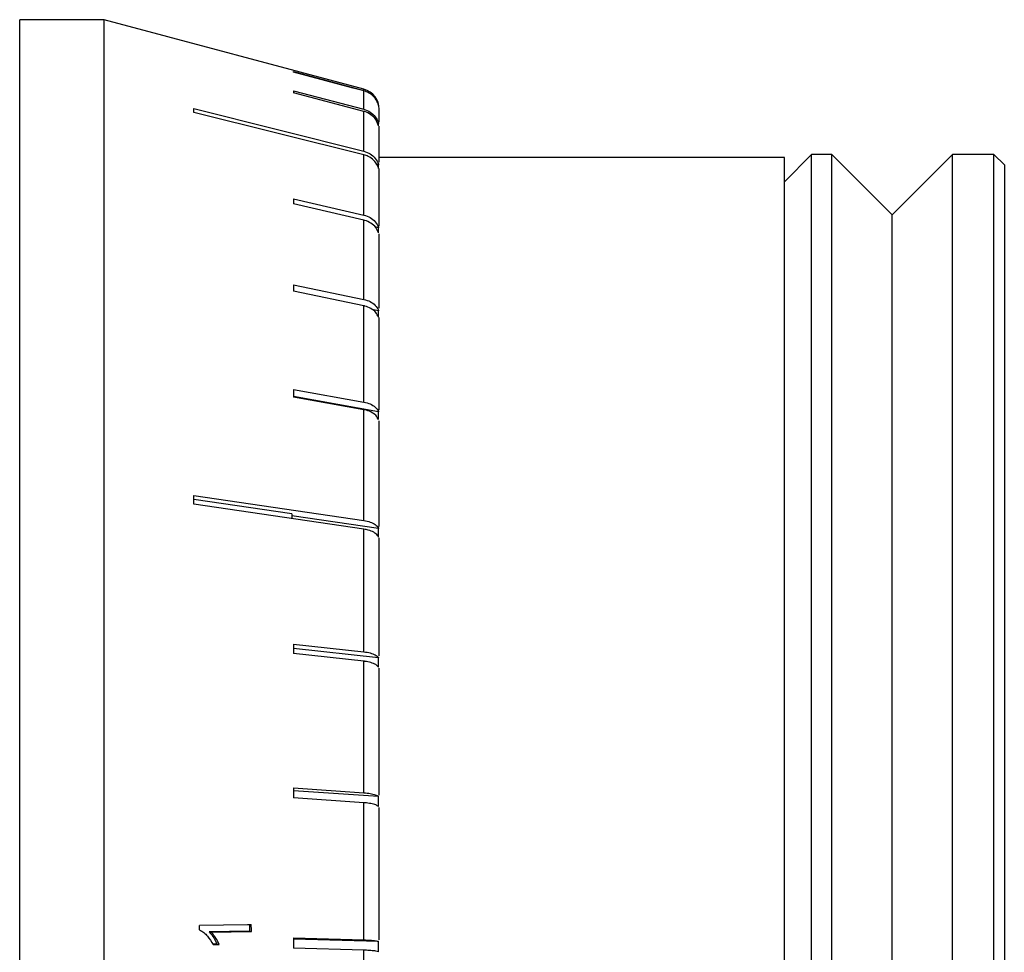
# Model space of a CAD drawing. Header units: inches. Extents: x 0.9 to 16, y 4.3 to 9.2.
# Tile 52 of 55: x 8.5 to 9.9, y 6.1 to 7.5. Entities that reach past the tile are written whole.
import ezdxf

# ---------------------------------------------------------------- set-up
doc = ezdxf.new("R2010")
doc.units = ezdxf.units.IN
doc.header["$MEASUREMENT"] = 0

msp = doc.modelspace()

# ---------------------------------------------------------------- linework, layer by layer
at = {"color": 7, "linetype": 'Continuous', "lineweight": 25}
for p, q in [((8.5919, 7.4899), (8.4694, 7.4899)), ((8.4694, 5.9256), (8.4694, 7.4899)), ((8.9684, 7.389), (8.5919, 7.4899)), ((8.5919, 5.9256), (8.5919, 7.4899)), ((8.8665, 7.4147), (8.9684, 7.3874)), ((8.8665, 7.3867), (8.9684, 7.36)), ((8.9684, 7.3569), (8.8665, 7.3836)), ((8.9684, 7.3874), (8.9684, 7.389)), ((8.9684, 7.36), (8.9684, 7.3866)), ((8.9896, 7.3655), (8.9896, 7.3663)), ((8.7217, 7.3609), (8.9684, 7.2992)), ((8.9684, 7.2938), (8.7217, 7.3555)), ((8.9684, 7.2992), (8.9684, 7.3569)), ((8.9906, 7.3417), (8.9906, 7.36)), ((8.9896, 7.3393), (8.9879, 7.3397)), ((8.9896, 7.3362), (8.9896, 7.3393)), ((8.9906, 7.2834), (8.9906, 7.3354)), ((8.9684, 7.2066), (8.9684, 7.2938)), ((9.6172, 7.2943), (9.5778, 7.2549)), ((9.6466, 7.2943), (9.6172, 7.2943)), ((9.6172, 6.468), (9.6172, 7.2943)), ((9.7341, 7.2068), (9.6466, 7.2943)), ((9.6466, 6.468), (9.6466, 7.2943)), ((9.8216, 7.2943), (9.7341, 7.2068)), ((9.8816, 7.2943), (9.8216, 7.2943)), ((9.8216, 6.468), (9.8216, 7.2943)), ((9.8966, 7.2793), (9.8816, 7.2943)), ((9.8816, 6.468), (9.8816, 7.2943)), ((8.9896, 7.2795), (8.9866, 7.2802)), ((8.9896, 7.2741), (8.9896, 7.2795)), ((9.5778, 7.2899), (8.9906, 7.2899)), ((9.5778, 5.9366), (9.5778, 7.2899)), ((9.8966, 7.2793), (9.8966, 6.4626)), ((8.9906, 7.1904), (8.9906, 7.2739)), ((8.8665, 7.2302), (8.9684, 7.2066)), ((8.9684, 7.1991), (8.8665, 7.2227)), ((8.9684, 7.0844), (8.9684, 7.1991)), ((9.7341, 6.4366), (9.7341, 7.2068)), ((8.9896, 7.1882), (8.9845, 7.1894)), ((8.9896, 7.1807), (8.9896, 7.1882)), ((8.9906, 7.0715), (8.9906, 7.1795)), ((8.8665, 7.1055), (8.9684, 7.0844)), ((8.9684, 7.0749), (8.8665, 7.0961)), ((8.9684, 6.9355), (8.9684, 7.0749)), ((8.9896, 7.0679), (8.98, 7.0699)), ((8.9896, 7.0584), (8.9896, 7.0679)), ((8.9906, 6.9241), (8.9906, 7.0581)), ((8.8665, 6.9538), (8.9684, 6.9355)), ((8.9896, 6.9214), (8.8665, 6.9434)), ((8.9684, 6.9244), (8.8665, 6.9426)), ((8.9684, 6.7638), (8.9684, 6.9244)), ((8.9896, 6.9102), (8.9896, 6.9214)), ((8.9906, 6.7552), (8.9906, 6.9083)), ((8.7217, 6.7998), (8.9684, 6.7638)), ((8.864, 6.7734), (8.7217, 6.7941)), ((8.9684, 6.7512), (8.7217, 6.7872)), ((8.864, 6.7734), (8.864, 6.7664)), ((8.9896, 6.7523), (8.864, 6.7706)), ((8.9684, 6.5734), (8.9684, 6.7512)), ((8.9896, 6.7397), (8.9896, 6.7523)), ((8.9906, 6.5676), (8.9906, 6.7388)), ((8.8665, 6.5845), (8.9684, 6.5734)), ((8.9684, 6.5597), (8.8665, 6.5708)), ((8.9896, 6.5648), (8.8665, 6.5782)), ((8.9684, 6.369), (8.9684, 6.5597)), ((8.9896, 6.5511), (8.9896, 6.5648)), ((8.9906, 6.3657), (8.9906, 6.5496)), ((9.6172, 4.7155), (9.6172, 6.468)), ((9.6466, 4.7155), (9.6466, 6.468)), ((9.8216, 4.7155), (9.8216, 6.468)), ((9.8816, 4.7155), (9.8816, 6.468)), ((9.8966, 6.4626), (9.8966, 4.7305)), ((9.7341, 4.803), (9.7341, 6.4366)), ((8.8665, 6.376), (8.9684, 6.369)), ((8.9896, 6.3635), (8.8665, 6.372)), ((8.9684, 6.3545), (8.8665, 6.3615)), ((8.9684, 6.1556), (8.9684, 6.3545)), ((8.9896, 6.349), (8.9896, 6.3635)), ((8.9906, 6.1555), (8.9906, 6.3474)), ((8.8027, 6.1682), (8.744, 6.1674)), ((8.744, 6.1674), (8.7469, 6.1668)), ((8.7469, 6.1668), (8.8054, 6.1677)), ((8.8027, 6.1777), (8.8027, 6.1682)), ((8.8027, 6.1682), (8.8054, 6.1677)), ((8.8665, 6.1584), (8.9684, 6.1556)), ((8.9896, 6.1534), (8.8665, 6.1568)), ((8.9896, 6.1385), (8.9896, 6.1534)), ((8.7551, 6.1496), (8.7493, 6.1495)), ((8.7498, 6.1488), (8.7587, 6.1489)), ((8.7551, 6.1496), (8.7587, 6.1489)), ((8.9684, 6.1407), (8.8665, 6.1435)), ((8.9684, 5.9385), (8.9684, 6.1407))]:
    msp.add_line(p, q, dxfattribs=at)
at = {"color": 7, "linetype": 'Continuous', "lineweight": 25, "flags": 128}
for points in [[(8.9684, 7.3866), (8.9529, 7.3908), (8.8665, 7.4139)], [(8.805, 6.1777), (8.7995, 6.1777), (8.7298, 6.1766)]]:
    msp.add_lwpolyline(points, dxfattribs=at)
at = {"color": 7, "linetype": 'Continuous', "lineweight": 25}
msp.add_arc((8.9606, 7.36), 0.03, 0, 75, dxfattribs=at)
for centre, major_axis, ratio, start_param, end_param in [((8.4591, 5.8959), (0.4069, 1.5206), 0.013314, 6.228531, 6.238421), ((8.4591, 5.8981), (0.3996, 1.5203), 0.052253, 6.082013, 6.091903), ((8.303, 5.9002), (0.3941, 1.5615), 0.090393, 5.934482, 5.944107), ((8.4591, 5.9104), (0.3588, 1.5189), 0.127074, 5.784721, 5.794612), ((8.4591, 5.9201), (0.3254, 1.5181), 0.161536, 5.632384, 5.642274), ((8.4591, 5.9319), (0.2834, 1.5174), 0.192897, 5.476731, 5.486621), ((8.303, 5.9439), (0.2398, 1.5587), 0.220158, 5.317525, 5.32715), ((8.4591, 5.9606), (0.1761, 1.5167), 0.242251, 5.15435, 5.16424), ((8.4591, 5.9768), (0.1128, 1.5166), 0.258139, 4.98804, 4.99793), ((8.3176, 6.0109), (-0.0241, 1.5545), 0.268196, 4.810888, 4.815074), ((8.3986, 6.0108), (-0.0237, 1.5328), 0.268196, 4.810764, 4.81736), ((8.4591, 5.9936), (0.0455, 1.5166), 0.266962, 4.819392, 4.829282)]:
    msp.add_ellipse(centre, major_axis=major_axis, ratio=ratio, start_param=start_param, end_param=end_param, dxfattribs=at)
for points, knots in [([(8.9896, 7.3655), (8.9892, 7.3668), (8.9878, 7.3713), (8.9833, 7.3782), (8.976, 7.384), (8.9706, 7.3859), (8.9684, 7.3866)], [0, 0, 0, 0, 0.131279, 0.453339, 0.775397, 1, 1, 1, 1]), ([(8.9684, 7.36), (8.9716, 7.3588), (8.9779, 7.3565), (8.9852, 7.3494), (8.9885, 7.3431), (8.9895, 7.3396), (8.9896, 7.3393)], [0, 0, 0, 0, 0.322088, 0.644433, 0.966782, 1, 1, 1, 1]), ([(8.9896, 7.3362), (8.9884, 7.3392), (8.9861, 7.3454), (8.9788, 7.3525), (8.9724, 7.3558), (8.9688, 7.3568), (8.9684, 7.3569)], [0, 0, 0, 0, 0.316964, 0.639295, 0.961621, 1, 1, 1, 1]), ([(8.9684, 7.2992), (8.9716, 7.2981), (8.9779, 7.2959), (8.9852, 7.2891), (8.9885, 7.2831), (8.9895, 7.2798), (8.9896, 7.2795)], [0, 0, 0, 0, 0.3220879, 0.6444333, 0.966782, 1, 1, 1, 1]), ([(8.9896, 7.2741), (8.9892, 7.2754), (8.9877, 7.2797), (8.983, 7.2862), (8.9758, 7.2915), (8.9705, 7.2932), (8.9684, 7.2938)], [0, 0, 0, 0, 0.144699, 0.4667445, 0.7887857, 1, 1, 1, 1]), ([(8.9684, 7.2066), (8.9716, 7.2056), (8.9779, 7.2035), (8.9852, 7.1972), (8.9885, 7.1916), (8.9895, 7.1885), (8.9896, 7.1882)], [0, 0, 0, 0, 0.322088, 0.644434, 0.966782, 1, 1, 1, 1]), ([(8.9896, 7.1807), (8.9884, 7.1834), (8.9861, 7.1889), (8.9788, 7.1952), (8.9724, 7.1981), (8.9688, 7.199), (8.9684, 7.1991)], [0, 0, 0, 0, 0.316938, 0.639268, 0.961594, 1, 1, 1, 1]), ([(8.9684, 7.0844), (8.9716, 7.0834), (8.9779, 7.0816), (8.9852, 7.0759), (8.9885, 7.0709), (8.9895, 7.0682), (8.9896, 7.0679)], [0, 0, 0, 0, 0.322088, 0.644433, 0.966783, 1, 1, 1, 1]), ([(8.9896, 7.0584), (8.9884, 7.0609), (8.9861, 7.0658), (8.9788, 7.0714), (8.9724, 7.074), (8.9688, 7.0748), (8.9684, 7.0749)], [0, 0, 0, 0, 0.3169085, 0.6392385, 0.9615646, 1, 1, 1, 1]), ([(8.9684, 6.9355), (8.9716, 6.9347), (8.9779, 6.9331), (8.9852, 6.9283), (8.9885, 6.924), (8.9895, 6.9216), (8.9896, 6.9214)], [0, 0, 0, 0, 0.322088, 0.644433, 0.966783, 1, 1, 1, 1]), ([(8.9896, 6.9102), (8.9884, 6.9123), (8.9861, 6.9165), (8.9788, 6.9214), (8.9724, 6.9236), (8.9688, 6.9243), (8.9684, 6.9244)], [0, 0, 0, 0, 0.316865, 0.639193, 0.96152, 1, 1, 1, 1]), ([(8.9684, 6.7638), (8.9716, 6.7632), (8.9779, 6.7619), (8.9852, 6.7579), (8.9885, 6.7544), (8.9895, 6.7525), (8.9896, 6.7523)], [0, 0, 0, 0, 0.3220886, 0.644434, 0.9667831, 1, 1, 1, 1]), ([(8.9896, 6.7397), (8.9892, 6.7405), (8.9877, 6.743), (8.983, 6.7468), (8.9758, 6.7499), (8.9705, 6.7508), (8.9684, 6.7512)], [0, 0, 0, 0, 0.144652, 0.466698, 0.788739, 1, 1, 1, 1]), ([(8.9684, 6.5734), (8.9716, 6.5729), (8.9779, 6.5719), (8.9852, 6.569), (8.9885, 6.5664), (8.9895, 6.5649), (8.9896, 6.5648)], [0, 0, 0, 0, 0.3220868, 0.644431, 0.9667824, 1, 1, 1, 1]), ([(8.9896, 6.5511), (8.9884, 6.5523), (8.9861, 6.5549), (8.9788, 6.5579), (8.9724, 6.5592), (8.9688, 6.5596), (8.9684, 6.5597)], [0, 0, 0, 0, 0.316938, 0.639268, 0.961594, 1, 1, 1, 1]), ([(8.9684, 6.369), (8.9716, 6.3687), (8.9779, 6.368), (8.9852, 6.3662), (8.9885, 6.3645), (8.9895, 6.3636), (8.9896, 6.3635)], [0, 0, 0, 0, 0.322087, 0.644434, 0.966784, 1, 1, 1, 1]), ([(8.9896, 6.349), (8.9884, 6.3498), (8.9861, 6.3514), (8.9788, 6.3533), (8.9724, 6.3542), (8.9688, 6.3545), (8.9684, 6.3545)], [0, 0, 0, 0, 0.316957, 0.639286, 0.961611, 1, 1, 1, 1]), ([(8.7301, 6.1702), (8.7322, 6.1689), (8.7364, 6.1664), (8.7434, 6.1594), (8.7472, 6.153), (8.7498, 6.1488)], [0, 0, 0, 0, 0.250964, 0.501474, 1, 1, 1, 1]), ([(8.744, 6.1674), (8.7465, 6.1643), (8.751, 6.1589), (8.7539, 6.1524), (8.7551, 6.1496)], [0, 0, 0, 0, 0.559686, 1, 1, 1, 1]), ([(8.7587, 6.1489), (8.7571, 6.1521), (8.7547, 6.1569), (8.7506, 6.1628), (8.7481, 6.1655), (8.7469, 6.1668)], [0, 0, 0, 0, 0.491766, 0.744418, 1, 1, 1, 1]), ([(8.9684, 6.1556), (8.9716, 6.1555), (8.9779, 6.1552), (8.9852, 6.1545), (8.9885, 6.1538), (8.9895, 6.1534), (8.9896, 6.1534)], [0, 0, 0, 0, 0.3220863, 0.6444313, 0.966781, 1, 1, 1, 1]), ([(8.9896, 6.1385), (8.9884, 6.1388), (8.9861, 6.1395), (8.9788, 6.1402), (8.9724, 6.1406), (8.9688, 6.1407), (8.9684, 6.1407)], [0, 0, 0, 0, 0.316966, 0.639295, 0.961621, 1, 1, 1, 1])]:
    msp.add_open_spline(points, degree=3, knots=knots, dxfattribs=at)

doc.saveas('drawing.dxf')
